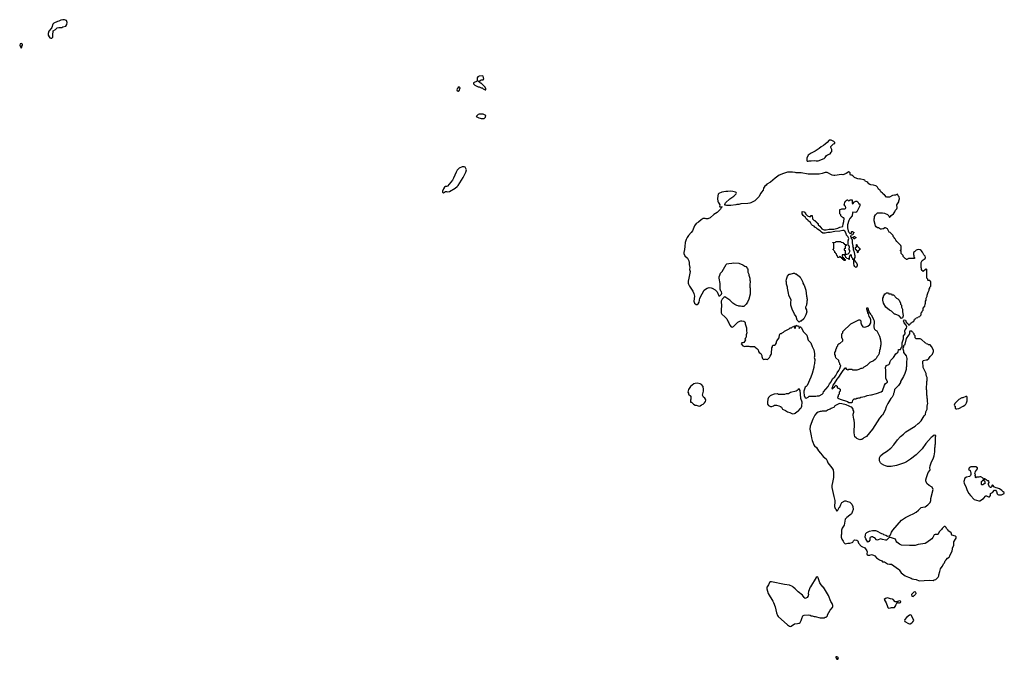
# Model space of a CAD drawing. Header units: inches. Extents: x 2323336 to 2565056, y 902223 to 1020938.
# Tile 12 of 43: x 2428342 to 2448206, y 958545 to 971445. Entities that reach past the tile are written whole.
import ezdxf

# ---------------------------------------------------------------- set-up
doc = ezdxf.new("R2010")
doc.units = ezdxf.units.IN
doc.header["$MEASUREMENT"] = 0
for name, color, linetype in [('C4927', 7, 'Continuous'), ('C4936', 7, 'Continuous'), ('C4937', 7, 'Continuous'), ('C4945', 7, 'Continuous'), ('C4946', 7, 'Continuous')]:
    doc.layers.add(name, color=color, linetype=linetype)

msp = doc.modelspace()

# ---------------------------------------------------------------- linework, layer by layer
at = {"layer": 'C4927', "color": 6, "elevation": 100}
for points in [[(2429210, 971445), (2429170, 971437), (2429130, 971417), (2429102, 971410), (2429030, 971373), (2429008, 971352), (2428991, 971289), (2428975, 971265), (2428930, 971215), (2428919, 971170), (2428918, 971130), (2428937, 971097), (2428950, 971082), (2428970, 971072), (2428990, 971072), (2429008, 971092), (2429013, 971130), (2429009, 971150), (2429014, 971206), (2429019, 971221), (2429064, 971250), (2429097, 971283), (2429130, 971291), (2429190, 971286), (2429210, 971298), (2429270, 971318), (2429294, 971350), (2429299, 971390), (2429288, 971430), (2429245, 971445)], [(2428370, 970968), (2428350, 970958), (2428342, 970930), (2428370, 970874), (2428386, 970890), (2428386, 970910), (2428398, 970930), (2428398, 970950)]]:
    msp.add_lwpolyline(points, close=True, dxfattribs=at)
at = {"layer": 'C4936', "color": 6, "elevation": 100}
for points in [[(2437690, 969538), (2437610, 969538), (2437594, 969530), (2437554, 969490), (2437605, 969465), (2437630, 969462), (2437650, 969452), (2437710, 969454), (2437730, 969474), (2437742, 969478), (2437746, 969510)], [(2437310, 968478), (2437270, 968478), (2437210, 968448), (2437170, 968408), (2437147, 968370), (2437095, 968250), (2437071, 968209), (2436970, 968088), (2436950, 968078), (2436930, 968078), (2436910, 968068), (2436890, 968035), (2436871, 967990), (2436872, 967970), (2436890, 967952), (2436910, 967965), (2436930, 967982), (2436950, 967982), (2436970, 967972), (2437010, 967981), (2437130, 968047), (2437170, 968079), (2437190, 968103), (2437290, 968261), (2437345, 968370), (2437354, 968414), (2437328, 968468)]]:
    msp.add_lwpolyline(points, close=True, dxfattribs=at)
at = {"layer": 'C4937', "color": 6, "elevation": 100}
for points in [[(2437670, 970315), (2437610, 970309), (2437585, 970290), (2437572, 970270), (2437573, 970207), (2437494, 970170), (2437494, 970150), (2437524, 970124), (2437590, 970092), (2437612, 970092), (2437650, 970072), (2437672, 970072), (2437694, 970050), (2437730, 970032), (2437746, 970034), (2437748, 970050), (2437730, 970086), (2437650, 970166), (2437630, 970166), (2437622, 970182), (2437606, 970190), (2437607, 970213), (2437630, 970214), (2437650, 970234), (2437690, 970234), (2437706, 970250), (2437690, 970306)], [(2437210, 970088), (2437190, 970078), (2437167, 970050), (2437163, 970030), (2437170, 970012), (2437190, 970001), (2437216, 970024), (2437224, 970050), (2437228, 970070)]]:
    msp.add_lwpolyline(points, close=True, dxfattribs=at)
at = {"layer": 'C4945', "color": 6, "elevation": 100}
for points in [[(2443416, 960000), (2443412, 959990), (2443413, 959970), (2443439, 959870), (2443536, 959716), (2443549, 959690), (2443582, 959601), (2443610, 959485), (2443628, 959430), (2443642, 959410), (2443830, 959241), (2443870, 959211), (2443890, 959208), (2443909, 959211), (2443970, 959261), (2444034, 959266), (2444070, 959276), (2444089, 959290), (2444109, 959330), (2444119, 959370), (2444140, 959420), (2444149, 959431), (2444170, 959438), (2444250, 959441), (2444290, 959436), (2444310, 959425), (2444330, 959425), (2444370, 959411), (2444390, 959411), (2444490, 959385), (2444570, 959382), (2444590, 959394), (2444610, 959394), (2444636, 959424), (2444640, 959440), (2444690, 959534), (2444738, 959590), (2444748, 959610), (2444749, 959630), (2444734, 959670), (2444709, 959710), (2444657, 959830), (2444620, 959900), (2444557, 959997), (2444554, 960000)], [(2444292, 960000), (2444253, 959910), (2444251, 959871), (2444254, 959850), (2444250, 959828), (2444230, 959795), (2444190, 959775), (2444170, 959789), (2444138, 959838), (2444046, 959906), (2443989, 959970), (2443947, 960000)]]:
    msp.add_lwpolyline(points, dxfattribs=at)
for points in [[(2446390, 959906), (2446334, 959850), (2446338, 959818), (2446370, 959814), (2446387, 959833), (2446402, 959838), (2446407, 959853), (2446426, 959870), (2446422, 959902)], [(2445850, 959782), (2445806, 959774), (2445782, 959750), (2445825, 959685), (2445852, 959610), (2445854, 959590), (2445870, 959574), (2445910, 959585), (2445930, 959592), (2445990, 959592), (2446015, 959630), (2446024, 959656), (2446038, 959670), (2446046, 959690), (2446042, 959702), (2446007, 959707), (2445966, 959750), (2445950, 959758), (2445910, 959762), (2445890, 959775)], [(2446090, 959726), (2446054, 959710), (2446054, 959690), (2446070, 959682), (2446090, 959685), (2446110, 959694), (2446118, 959710), (2446110, 959718)], [(2446310, 959442), (2446290, 959433), (2446231, 959390), (2446201, 959350), (2446191, 959330), (2446202, 959310), (2446270, 959265), (2446290, 959258), (2446310, 959262), (2446340, 959280), (2446360, 959300), (2446378, 959330), (2446335, 959430), (2446330, 959438)], [(2444830, 958597), (2444810, 958595), (2444807, 958590), (2444811, 958570), (2444830, 958545), (2444850, 958551), (2444858, 958570), (2444857, 958577), (2444848, 958590)]]:
    msp.add_lwpolyline(points, close=True, dxfattribs=at)
at = {"layer": 'C4946', "color": 6, "elevation": 100}
for points in [[(2444670, 969018), (2444634, 968966), (2444590, 968938), (2444555, 968905), (2444510, 968879), (2444473, 968847), (2444390, 968793), (2444310, 968752), (2444251, 968710), (2444225, 968650), (2444222, 968610), (2444230, 968594), (2444250, 968594), (2444270, 968602), (2444310, 968598), (2444370, 968605), (2444410, 968598), (2444450, 968598), (2444470, 968605), (2444550, 968642), (2444574, 968646), (2444594, 968666), (2444616, 968704), (2444640, 968720), (2444690, 968742), (2444710, 968774), (2444722, 968778), (2444726, 968790), (2444726, 968830), (2444716, 968856), (2444706, 968870), (2444707, 968887), (2444758, 968942), (2444786, 968950), (2444786, 968970), (2444766, 968990), (2444715, 969015)], [(2445070, 968378), (2445016, 968344), (2444970, 968321), (2444950, 968317), (2444920, 968320), (2444790, 968301), (2444770, 968302), (2444733, 968313), (2444630, 968365), (2444590, 968363), (2444530, 968341), (2444470, 968329), (2444250, 968329), (2444105, 968355), (2444010, 968355), (2443990, 968362), (2443930, 968369), (2443831, 968369), (2443750, 968346), (2443663, 968310), (2443583, 968250), (2443490, 968168), (2443412, 968128), (2443402, 968110), (2443375, 968085), (2443351, 968050), (2443338, 968010), (2443310, 967968), (2443291, 967949), (2443252, 967870), (2443171, 967789), (2443094, 967750), (2443072, 967748), (2443030, 967735), (2442890, 967729), (2442850, 967715), (2442810, 967715), (2442791, 967709), (2442690, 967698), (2442610, 967698), (2442590, 967706), (2442570, 967706), (2442566, 967710), (2442567, 967727), (2442578, 967750), (2442670, 967835), (2442750, 967886), (2442794, 967930), (2442802, 967950), (2442798, 967958), (2442786, 967970), (2442730, 967981), (2442690, 967985), (2442630, 967979), (2442590, 967981), (2442510, 967964), (2442450, 967941), (2442435, 967925), (2442425, 967895), (2442419, 967830), (2442424, 967784), (2442430, 967762), (2442450, 967742), (2442465, 967710), (2442462, 967690), (2442470, 967674), (2442510, 967674), (2442514, 967670), (2442498, 967662), (2442477, 967623), (2442410, 967558), (2442346, 967514), (2442274, 967450), (2442228, 967428), (2442190, 967428), (2442170, 967438), (2442130, 967433), (2442110, 967425), (2442087, 967410), (2442036, 967364), (2441990, 967333), (2441958, 967290), (2441916, 967190), (2441890, 967150), (2441833, 967090), (2441806, 967050), (2441788, 967010), (2441770, 966950), (2441758, 966870), (2441756, 966810), (2441739, 966750), (2441742, 966730), (2441763, 966683), (2441814, 966634), (2441843, 966583), (2441851, 966550), (2441848, 966508), (2441861, 966450), (2441852, 966410), (2441871, 966370), (2441841, 966230), (2441831, 966170), (2441831, 966130), (2441835, 966110), (2441856, 966070), (2441925, 965970), (2441943, 965923), (2441955, 965870), (2441942, 965770), (2441959, 965730), (2441990, 965701), (2442010, 965701), (2442030, 965718), (2442049, 965751), (2442065, 965830), (2442110, 965918), (2442154, 965990), (2442175, 966010), (2442210, 966031), (2442250, 966041), (2442290, 966039), (2442310, 966031), (2442374, 965994), (2442414, 965954), (2442450, 965874), (2442470, 965876), (2442490, 965896), (2442501, 965910), (2442509, 965930), (2442498, 965958), (2442488, 965970), (2442475, 966010), (2442475, 966125), (2442454, 966230), (2442456, 966256), (2442464, 966290), (2442482, 966330), (2442515, 966370), (2442594, 966510), (2442610, 966521), (2442650, 966531), (2442710, 966532), (2442750, 966542), (2442850, 966538), (2442930, 966502), (2442952, 966490), (2442971, 966471), (2442990, 966465), (2443026, 966426), (2443031, 966409), (2443032, 966350), (2443051, 966310), (2443051, 966290), (2443071, 966231), (2443071, 966190), (2443078, 966170), (2443071, 966090), (2443071, 966050), (2443078, 966030), (2443078, 965910), (2443050, 965806), (2443022, 965750), (2442995, 965705), (2442950, 965658), (2442910, 965658), (2442887, 965667), (2442850, 965668), (2442836, 965676), (2442810, 965678), (2442770, 965698), (2442750, 965718), (2442730, 965729), (2442668, 965790), (2442570, 965854), (2442550, 965843), (2442514, 965810), (2442495, 965770), (2442499, 965670), (2442491, 965610), (2442491, 965550), (2442496, 965530), (2442510, 965505), (2442571, 965450), (2442606, 965410), (2442636, 965350), (2442651, 965331), (2442670, 965282), (2442694, 965250), (2442714, 965246), (2442742, 965258), (2442830, 965342), (2442870, 965365), (2442890, 965372), (2442910, 965372), (2442950, 965362), (2442970, 965352), (2442978, 965330), (2442978, 965310), (2443007, 965230), (2443006, 965170), (2443011, 965131), (2442996, 965090), (2442998, 965050), (2442990, 965026), (2442974, 965010), (2442982, 964990), (2442965, 964955), (2442950, 964938), (2442930, 964926), (2442910, 964926), (2442894, 964910), (2442934, 964870), (2442970, 964852), (2442990, 964858), (2443050, 964858), (2443072, 964852), (2443170, 964852), (2443180, 964840), (2443215, 964815), (2443242, 964790), (2443250, 964754), (2443262, 964730), (2443291, 964711), (2443300, 964700), (2443311, 964670), (2443312, 964650), (2443330, 964614), (2443350, 964594), (2443382, 964598), (2443390, 964614), (2443398, 964598), (2443430, 964594), (2443469, 964631), (2443480, 964660), (2443502, 964690), (2443509, 964710), (2443518, 964830), (2443528, 964850), (2443528, 964870), (2443540, 964880), (2443570, 964882), (2443590, 964894), (2443608, 964930), (2443608, 964950), (2443618, 964970), (2443666, 965030), (2443668, 965092), (2443687, 965113), (2443710, 965114), (2443726, 965130), (2443750, 965142), (2443770, 965162), (2443866, 965210), (2443886, 965230), (2443910, 965234), (2443930, 965254), (2443962, 965258), (2443970, 965274), (2443974, 965270), (2443974, 965230), (2443982, 965222), (2443990, 965222), (2443994, 965230), (2443998, 965270), (2444010, 965282), (2444030, 965272), (2444051, 965271), (2444059, 965259), (2444070, 965214), (2444088, 965252), (2444093, 965253), (2444114, 965230), (2444150, 965154), (2444220, 965080), (2444250, 964982), (2444302, 964930), (2444330, 964854), (2444362, 964790), (2444378, 964710), (2444378, 964650), (2444372, 964630), (2444382, 964590), (2444378, 964510), (2444365, 964455), (2444365, 964430), (2444331, 964309), (2444305, 964235), (2444231, 964070), (2444210, 964048), (2444186, 964034), (2444162, 963950), (2444159, 963930), (2444170, 963866), (2444190, 963818), (2444210, 963812), (2444246, 963830), (2444270, 963852), (2444407, 963853), (2444430, 963862), (2444470, 963862), (2444530, 963892), (2444550, 963912), (2444561, 963939), (2444654, 964050), (2444680, 964100), (2444710, 964141), (2444739, 964201), (2444790, 964244), (2444810, 964271), (2444836, 964324), (2444869, 964370), (2444890, 964412), (2444906, 964470), (2444886, 964490), (2444886, 964510), (2444866, 964550), (2444866, 964570), (2444810, 964626), (2444798, 964650), (2444798, 964670), (2444788, 964690), (2444788, 964730), (2444806, 964770), (2444806, 964790), (2444816, 964804), (2444826, 964830), (2444826, 964850), (2444846, 964870), (2444846, 964890), (2444862, 964898), (2444870, 964914), (2444890, 964914), (2444946, 964970), (2444946, 964990), (2444927, 965033), (2444928, 965112), (2444946, 965130), (2444950, 965154), (2445110, 965312), (2445270, 965392), (2445290, 965392), (2445310, 965374), (2445312, 965330), (2445325, 965290), (2445354, 965250), (2445390, 965245), (2445450, 965265), (2445490, 965298), (2445510, 965334), (2445515, 965390), (2445502, 965430), (2445482, 965462), (2445469, 965510), (2445455, 965530), (2445445, 965570), (2445430, 965606), (2445430, 965634), (2445450, 965636), (2445461, 965610), (2445462, 965582), (2445470, 965572), (2445476, 965550), (2445504, 965504), (2445521, 965490), (2445551, 965430), (2445570, 965402), (2445581, 965370), (2445583, 965330), (2445571, 965270), (2445571, 965250), (2445580, 965220), (2445590, 965202), (2445610, 965182), (2445632, 965170), (2445685, 965065), (2445711, 964990), (2445711, 964970), (2445718, 964950), (2445718, 964890), (2445711, 964870), (2445711, 964850), (2445702, 964830), (2445702, 964810), (2445685, 964775), (2445682, 964710), (2445662, 964670), (2445642, 964650), (2445622, 964610), (2445602, 964590), (2445570, 964568), (2445494, 964530), (2445430, 964468), (2445370, 964438), (2445350, 964418), (2445334, 964410), (2445310, 964408), (2445274, 964390), (2445230, 964378), (2445150, 964378), (2445130, 964388), (2445070, 964388), (2445050, 964378), (2445026, 964390), (2445010, 964426), (2445004, 964416), (2444990, 964414), (2444949, 964371), (2444908, 964312), (2444863, 964237), (2444827, 964193), (2444775, 964105), (2444749, 964071), (2444740, 964040), (2444725, 964010), (2444730, 964002), (2444746, 964010), (2444746, 964014), (2444780, 964040), (2444790, 964054), (2444802, 964058), (2444806, 964070), (2444812, 964072), (2444818, 964058), (2444833, 964053), (2444834, 964030), (2444850, 964014), (2444873, 964013), (2444878, 963998), (2444892, 963992), (2444892, 963950), (2444878, 963942), (2444874, 963930), (2444874, 963890), (2444854, 963870), (2444852, 963848), (2444842, 963830), (2444850, 963814), (2444894, 963790), (2445042, 963742), (2445070, 963728), (2445130, 963727), (2445146, 963730), (2445148, 963770), (2445180, 963800), (2445210, 963802), (2445228, 963812), (2445250, 963812), (2445270, 963822), (2445290, 963822), (2445309, 963831), (2445390, 963845), (2445436, 963864), (2445510, 963878), (2445530, 963878), (2445630, 963905), (2445723, 963937), (2445750, 963962), (2445789, 964071), (2445809, 964111), (2445847, 964133), (2445848, 964150), (2445819, 964210), (2445814, 964230), (2445818, 964370), (2445809, 964430), (2445813, 964450), (2445830, 964471), (2445875, 964490), (2445890, 964505), (2445906, 964554), (2445920, 964580), (2445970, 964632), (2446016, 964704), (2446050, 964734), (2446062, 964738), (2446070, 964794), (2446110, 964794), (2446130, 964842), (2446143, 964857), (2446145, 964925), (2446169, 965010), (2446175, 965070), (2446203, 965110), (2446206, 965130), (2446198, 965150), (2446197, 965170), (2446205, 965190), (2446233, 965227), (2446239, 965250), (2446224, 965284), (2446189, 965330), (2446174, 965370), (2446176, 965384), (2446189, 965391), (2446210, 965385), (2446227, 965347), (2446257, 965317), (2446270, 965294), (2446290, 965294), (2446302, 965298), (2446306, 965310), (2446322, 965318), (2446330, 965334), (2446342, 965338), (2446350, 965354), (2446370, 965354), (2446386, 965370), (2446386, 965390), (2446402, 965398), (2446406, 965410), (2446422, 965418), (2446430, 965434), (2446462, 965438), (2446470, 965454), (2446502, 965458), (2446507, 965473), (2446526, 965490), (2446526, 965530), (2446546, 965550), (2446546, 965570), (2446566, 965590), (2446566, 965630), (2446606, 965670), (2446607, 965707), (2446618, 965730), (2446618, 965770), (2446628, 965790), (2446629, 965831), (2446648, 965870), (2446649, 965890), (2446668, 965950), (2446688, 965990), (2446688, 966010), (2446706, 966030), (2446706, 966050), (2446726, 966070), (2446726, 966150), (2446722, 966162), (2446707, 966167), (2446702, 966182), (2446670, 966186), (2446666, 966190), (2446666, 966210), (2446646, 966230), (2446646, 966410), (2446630, 966418), (2446614, 966410), (2446570, 966366), (2446550, 966386), (2446538, 966410), (2446538, 966430), (2446528, 966450), (2446528, 966550), (2446549, 966591), (2446608, 966630), (2446617, 966650), (2446610, 966675), (2446583, 966703), (2446555, 966755), (2446530, 966788), (2446507, 966807), (2446470, 966809), (2446430, 966795), (2446397, 966763), (2446374, 966750), (2446373, 966713), (2446382, 966690), (2446382, 966662), (2446394, 966650), (2446393, 966627), (2446270, 966626), (2446258, 966622), (2446250, 966606), (2446227, 966607), (2446222, 966622), (2446207, 966627), (2446166, 966670), (2446166, 966690), (2446126, 966730), (2446126, 966770), (2446122, 966782), (2446108, 966790), (2446122, 966798), (2446126, 966810), (2446126, 966870), (2446118, 966890), (2446038, 966970), (2446020, 967000), (2446008, 967010), (2446006, 967026), (2445988, 967030), (2445986, 967050), (2445966, 967070), (2445966, 967090), (2445906, 967150), (2445883, 967163), (2445850, 967226), (2445810, 967248), (2445793, 967247), (2445770, 967228), (2445753, 967227), (2445730, 967218), (2445710, 967218), (2445665, 967245), (2445650, 967249), (2445624, 967270), (2445609, 967290), (2445582, 967390), (2445578, 967430), (2445588, 967450), (2445590, 967474), (2445610, 967512), (2445650, 967552), (2445750, 967551), (2445790, 967542), (2445850, 967514), (2445874, 967490), (2445890, 967454), (2445910, 967474), (2445923, 967497), (2445970, 967532), (2445999, 967570), (2446014, 967606), (2446035, 967630), (2446042, 967650), (2446038, 967710), (2446078, 967770), (2446078, 967790), (2446089, 967830), (2446086, 967870), (2446066, 967890), (2446050, 967926), (2446012, 967908), (2445990, 967908), (2445950, 967898), (2445890, 967868), (2445828, 967868), (2445786, 967910), (2445758, 967930), (2445748, 967948), (2445716, 967976), (2445700, 968000), (2445669, 968029), (2445648, 968070), (2445628, 968090), (2445617, 968097), (2445566, 968110), (2445510, 968113), (2445490, 968121), (2445472, 968132), (2445450, 968159), (2445430, 968174), (2445404, 968184), (2445390, 968206), (2445370, 968218), (2445310, 968226), (2445290, 968238), (2445269, 968229), (2445230, 968242), (2445185, 968265), (2445150, 968298), (2445130, 968308), (2445106, 968310), (2445098, 968330), (2445096, 968356), (2445086, 968370)], [(2445150, 967734), (2445187, 967773), (2445210, 967782), (2445230, 967782), (2445250, 967772), (2445270, 967734), (2445290, 967734), (2445292, 967690), (2445231, 967569), (2445210, 967558), (2445150, 967566), (2445142, 967550), (2445134, 967490), (2445090, 967438), (2445070, 967398), (2445045, 967310), (2445045, 967245), (2445056, 967190), (2445066, 967166), (2445085, 967145), (2445090, 967134), (2445122, 967138), (2445126, 967170), (2445130, 967174), (2445153, 967173), (2445158, 967158), (2445174, 967150), (2445158, 967142), (2445153, 967107), (2445118, 967102), (2445113, 967087), (2445102, 967078), (2445102, 967070), (2445114, 967050), (2445114, 967030), (2445134, 967010), (2445134, 966950), (2445145, 966905), (2445154, 966890), (2445145, 966870), (2445154, 966850), (2445154, 966810), (2445180, 966760), (2445182, 966710), (2445192, 966692), (2445191, 966649), (2445174, 966630), (2445174, 966610), (2445178, 966598), (2445191, 966591), (2445194, 966570), (2445215, 966555), (2445235, 966510), (2445237, 966490), (2445234, 966466), (2445230, 966458), (2445210, 966449), (2445190, 966470), (2445179, 966490), (2445169, 966531), (2445167, 966587), (2445162, 966602), (2445148, 966610), (2445148, 966630), (2445128, 966650), (2445122, 966690), (2445110, 966708), (2445092, 966690), (2445074, 966650), (2445074, 966610), (2445070, 966606), (2445062, 966622), (2445030, 966626), (2445022, 966642), (2445007, 966647), (2445002, 966682), (2444987, 966687), (2444982, 966702), (2444970, 966706), (2444938, 966702), (2444934, 966690), (2444938, 966658), (2444953, 966653), (2444958, 966638), (2444973, 966633), (2444978, 966618), (2444994, 966610), (2444993, 966587), (2444970, 966586), (2444962, 966602), (2444947, 966607), (2444942, 966622), (2444927, 966627), (2444922, 966642), (2444907, 966647), (2444902, 966662), (2444890, 966666), (2444878, 966662), (2444870, 966646), (2444847, 966647), (2444842, 966682), (2444826, 966690), (2444822, 966722), (2444807, 966727), (2444802, 966742), (2444786, 966750), (2444786, 966770), (2444766, 966790), (2444762, 966802), (2444748, 966808), (2444750, 966814), (2444762, 966818), (2444766, 966830), (2444766, 966930), (2444762, 966942), (2444747, 966947), (2444747, 966953), (2444802, 966958), (2444810, 966974), (2444910, 966974), (2444918, 966958), (2444953, 966953), (2444958, 966938), (2444973, 966933), (2444978, 966918), (2445010, 966914), (2445014, 966910), (2445014, 966890), (2444998, 966882), (2444994, 966870), (2444994, 966830), (2444978, 966822), (2444974, 966810), (2444978, 966798), (2444994, 966790), (2444994, 966730), (2444998, 966718), (2445030, 966714), (2445056, 966724), (2445076, 966744), (2445088, 966770), (2445088, 966790), (2445079, 966810), (2445082, 966870), (2445065, 966885), (2445054, 966914), (2445058, 966982), (2445068, 967030), (2445048, 967070), (2445021, 967101), (2445016, 967136), (2444990, 967182), (2444970, 967193), (2444950, 967193), (2444890, 967179), (2444787, 967173), (2444690, 967153), (2444647, 967153), (2444590, 967139), (2444570, 967137), (2444542, 967142), (2444518, 967158), (2444490, 967189), (2444440, 967220), (2444410, 967248), (2444383, 967263), (2444370, 967278), (2444336, 967296), (2444316, 967316), (2444295, 967355), (2444270, 967378), (2444250, 967386), (2444240, 967400), (2444209, 967429), (2444195, 967455), (2444150, 967498), (2444129, 967530), (2444126, 967570), (2444130, 967574), (2444173, 967573), (2444178, 967558), (2444194, 967550), (2444194, 967530), (2444234, 967490), (2444250, 967482), (2444270, 967474), (2444290, 967474), (2444302, 967478), (2444306, 967494), (2444333, 967493), (2444334, 967430), (2444370, 967394), (2444393, 967393), (2444398, 967378), (2444413, 967373), (2444418, 967358), (2444433, 967353), (2444438, 967338), (2444453, 967333), (2444454, 967310), (2444484, 967284), (2444527, 967227), (2444550, 967212), (2444570, 967206), (2444610, 967206), (2444670, 967219), (2444770, 967221), (2444850, 967239), (2444890, 967261), (2444950, 967274), (2444955, 967330), (2444970, 967374), (2444978, 967438), (2444970, 967446), (2444947, 967447), (2444942, 967462), (2444930, 967466), (2444906, 967490), (2444906, 967510), (2444887, 967533), (2444887, 967607), (2444890, 967614), (2444916, 967624), (2444930, 967634), (2444990, 967634), (2445002, 967638), (2445006, 967650), (2445002, 967682), (2444987, 967687), (2444982, 967702), (2444966, 967710), (2444982, 967718), (2444987, 967773), (2445002, 967778), (2445007, 967793), (2445022, 967798), (2445027, 967813), (2445050, 967814), (2445058, 967798), (2445070, 967794), (2445082, 967798), (2445090, 967814), (2445130, 967814), (2445134, 967810), (2445134, 967750), (2445138, 967738)], [(2445190, 967026), (2445167, 967027), (2445162, 967042), (2445146, 967050), (2445162, 967058), (2445170, 967074), (2445193, 967073), (2445198, 967058), (2445214, 967050), (2445198, 967042)], [(2445250, 966746), (2445246, 966750), (2445242, 966782), (2445227, 966787), (2445222, 966802), (2445206, 966810), (2445206, 966850), (2445222, 966858), (2445226, 966870), (2445226, 966910), (2445230, 966914), (2445234, 966910), (2445238, 966878), (2445253, 966873), (2445258, 966858), (2445273, 966853), (2445278, 966838), (2445294, 966830), (2445293, 966807), (2445278, 966802), (2445273, 966787), (2445258, 966782), (2445254, 966750)], [(2443990, 966322), (2444010, 966322), (2444045, 966285), (2444070, 966272), (2444085, 966245), (2444102, 966230), (2444142, 966150), (2444142, 966130), (2444160, 966100), (2444171, 966090), (2444172, 966070), (2444191, 966030), (2444192, 966010), (2444202, 965990), (2444212, 965870), (2444222, 965850), (2444222, 965830), (2444231, 965810), (2444231, 965789), (2444222, 965770), (2444222, 965730), (2444212, 965710), (2444212, 965688), (2444194, 965650), (2444194, 965630), (2444212, 965592), (2444213, 965573), (2444222, 965550), (2444205, 965490), (2444162, 965410), (2444110, 965366), (2444090, 965366), (2444070, 965348), (2444030, 965388), (2444010, 965458), (2443970, 965506), (2443924, 965610), (2443922, 965630), (2443902, 965690), (2443902, 965750), (2443908, 965790), (2443859, 965890), (2443854, 965930), (2443829, 966030), (2443829, 966050), (2443809, 966110), (2443809, 966149), (2443804, 966170), (2443809, 966210), (2443827, 966253), (2443830, 966274), (2443868, 966312), (2443887, 966313), (2443950, 966331), (2443970, 966331)], [(2445890, 965914), (2445930, 965914), (2445938, 965898), (2445970, 965894), (2446034, 965830), (2446057, 965817), (2446082, 965790), (2446114, 965730), (2446114, 965710), (2446134, 965690), (2446134, 965650), (2446152, 965610), (2446152, 965550), (2446160, 965520), (2446163, 965470), (2446150, 965429), (2446130, 965421), (2446088, 965470), (2446007, 965507), (2445990, 965508), (2445930, 965568), (2445888, 965590), (2445815, 965650), (2445770, 965726), (2445758, 965790), (2445758, 965830), (2445768, 965850), (2445768, 965870), (2445787, 965893), (2445790, 965914), (2445810, 965914), (2445830, 965934), (2445870, 965934), (2445878, 965918)], [(2446310, 965166), (2446298, 965162), (2446294, 965150), (2446293, 965107), (2446270, 965086), (2446224, 965016), (2446199, 964901), (2446190, 964878), (2446175, 964865), (2446170, 964848), (2446158, 964830), (2446158, 964810), (2446171, 964769), (2446172, 964730), (2446225, 964665), (2446241, 964610), (2446231, 964530), (2446231, 964450), (2446225, 964430), (2446225, 964390), (2446196, 964310), (2446171, 964250), (2446115, 964145), (2446110, 964128), (2446070, 964068), (2445994, 963990), (2445992, 963968), (2445982, 963950), (2445982, 963930), (2445972, 963908), (2445970, 963886), (2445942, 963830), (2445917, 963803), (2445857, 963703), (2445825, 963635), (2445805, 963570), (2445751, 963470), (2445730, 963458), (2445685, 963410), (2445550, 963188), (2445424, 963036), (2445374, 963010), (2445354, 962990), (2445330, 962978), (2445310, 962978), (2445290, 962969), (2445230, 962998), (2445215, 963015), (2445188, 963030), (2445175, 963110), (2445182, 963310), (2445178, 963370), (2445169, 963389), (2445158, 963470), (2445158, 963490), (2445168, 963530), (2445167, 963547), (2445158, 963570), (2445158, 963590), (2445131, 963631), (2445100, 963640), (2445074, 963654), (2445015, 963675), (2444930, 963700), (2444890, 963702), (2444870, 963698), (2444790, 963658), (2444771, 963629), (2444710, 963602), (2444690, 963589), (2444650, 963575), (2444610, 963549), (2444530, 963549), (2444510, 963542), (2444490, 963542), (2444450, 963529), (2444418, 963510), (2444386, 963470), (2444343, 963390), (2444291, 963250), (2444283, 963190), (2444287, 963150), (2444310, 963050), (2444315, 963010), (2444330, 962958), (2444346, 962926), (2444360, 962870), (2444378, 962850), (2444419, 962819), (2444458, 962750), (2444501, 962701), (2444530, 962660), (2444550, 962638), (2444609, 962589), (2444630, 962550), (2444646, 962506), (2444727, 962407), (2444751, 962370), (2444763, 962303), (2444763, 962210), (2444737, 962110), (2444728, 962050), (2444727, 962010), (2444756, 961890), (2444765, 961830), (2444787, 961750), (2444787, 961710), (2444779, 961650), (2444781, 961630), (2444792, 961590), (2444814, 961570), (2444814, 961550), (2444830, 961534), (2444850, 961554), (2444876, 961604), (2444890, 961614), (2444908, 961670), (2444928, 961710), (2444990, 961742), (2445010, 961742), (2445045, 961725), (2445070, 961722), (2445090, 961712), (2445130, 961672), (2445151, 961630), (2445158, 961570), (2445138, 961510), (2445120, 961480), (2445091, 961450), (2445030, 961404), (2444998, 961370), (2444976, 961250), (2444938, 961190), (2444923, 961150), (2444919, 961070), (2444914, 961046), (2444915, 961010), (2444930, 960970), (2444957, 960930), (2444970, 960898), (2444990, 960878), (2444997, 960877), (2445050, 960885), (2445090, 960885), (2445138, 960902), (2445149, 960911), (2445162, 960938), (2445186, 960954), (2445231, 960951), (2445250, 960932), (2445262, 960890), (2445318, 960830), (2445330, 960821), (2445394, 960794), (2445431, 960730), (2445436, 960710), (2445432, 960672), (2445442, 960650), (2445450, 960645), (2445490, 960645), (2445530, 960658), (2445570, 960645), (2445592, 960630), (2445630, 960591), (2445691, 960551), (2445732, 960532), (2445750, 960514), (2445790, 960514), (2445851, 960471), (2445890, 960465), (2445930, 960467), (2446070, 960366), (2446086, 960350), (2446125, 960290), (2446150, 960266), (2446208, 960228), (2446270, 960201), (2446330, 960185), (2446350, 960171), (2446382, 960162), (2446430, 960156), (2446490, 960131), (2446690, 960141), (2446770, 960138), (2446790, 960145), (2446823, 960157), (2446870, 960202), (2446882, 960230), (2446882, 960250), (2446906, 960314), (2446919, 960370), (2446929, 960390), (2446959, 960421), (2446982, 960470), (2447002, 960490), (2447015, 960530), (2447030, 960552), (2447058, 960582), (2447092, 960608), (2447109, 960630), (2447154, 960730), (2447164, 960770), (2447164, 960790), (2447185, 960850), (2447190, 960914), (2447218, 960970), (2447234, 960990), (2447233, 961013), (2447218, 961030), (2447146, 961050), (2447134, 961094), (2447110, 961118), (2447089, 961129), (2447070, 961158), (2447043, 961183), (2447030, 961206), (2447010, 961226), (2446990, 961226), (2446950, 961186), (2446937, 961163), (2446890, 961118), (2446874, 961070), (2446855, 961065), (2446810, 961063), (2446790, 961054), (2446761, 960999), (2446744, 960976), (2446640, 960900), (2446610, 960884), (2446470, 960859), (2446410, 960843), (2446290, 960842), (2446130, 960849), (2446090, 960870), (2446041, 960910), (2446025, 960930), (2446008, 960970), (2445970, 960979), (2445910, 961004), (2445881, 960999), (2445830, 960949), (2445810, 960949), (2445750, 960962), (2445710, 960978), (2445650, 960948), (2445630, 960955), (2445592, 960992), (2445570, 961005), (2445550, 961014), (2445530, 961014), (2445510, 961009), (2445501, 960999), (2445496, 960990), (2445494, 960946), (2445470, 960918), (2445450, 960906), (2445415, 960975), (2445402, 961010), (2445403, 961057), (2445415, 961085), (2445430, 961102), (2445489, 961131), (2445550, 961146), (2445610, 961145), (2445630, 961138), (2445726, 961086), (2445755, 961075), (2445770, 961062), (2445814, 961050), (2445850, 961032), (2445890, 961034), (2445910, 961054), (2445929, 961110), (2445954, 961150), (2446129, 961350), (2446210, 961404), (2446307, 961453), (2446370, 961479), (2446430, 961515), (2446475, 961550), (2446530, 961605), (2446565, 961615), (2446610, 961618), (2446660, 961660), (2446708, 961710), (2446722, 961750), (2446722, 961790), (2446769, 961970), (2446750, 962018), (2446689, 962049), (2446642, 962090), (2446625, 962145), (2446625, 962165), (2446634, 962210), (2446670, 962312), (2446702, 962350), (2446709, 962370), (2446706, 962410), (2446713, 962450), (2446737, 962530), (2446769, 962590), (2446794, 962650), (2446802, 962730), (2446802, 962810), (2446809, 962830), (2446809, 962870), (2446815, 962890), (2446818, 963030), (2446826, 963050), (2446822, 963062), (2446790, 963066), (2446751, 963029), (2446730, 963018), (2446624, 962896), (2446550, 962789), (2446430, 962669), (2446315, 962585), (2446232, 962530), (2446192, 962510), (2446030, 962453), (2445923, 962437), (2445850, 962437), (2445810, 962445), (2445778, 962458), (2445729, 962489), (2445708, 962510), (2445688, 962550), (2445688, 962610), (2445708, 962650), (2445763, 962697), (2445826, 962734), (2445917, 962803), (2445979, 962870), (2446050, 962972), (2446110, 963042), (2446175, 963085), (2446218, 963130), (2446408, 963250), (2446470, 963302), (2446490, 963312), (2446530, 963352), (2446590, 963454), (2446616, 963484), (2446623, 963537), (2446648, 963592), (2446649, 963650), (2446662, 963710), (2446656, 963736), (2446655, 963790), (2446649, 963810), (2446649, 963850), (2446642, 963870), (2446642, 963970), (2446635, 963990), (2446644, 964150), (2446649, 964170), (2446648, 964228), (2446636, 964256), (2446628, 964290), (2446628, 964310), (2446568, 964430), (2446562, 964550), (2446570, 964572), (2446630, 964585), (2446650, 964585), (2446685, 964615), (2446710, 964652), (2446758, 964702), (2446775, 964750), (2446775, 964775), (2446762, 964810), (2446736, 964856), (2446710, 964886), (2446670, 964888), (2446662, 964902), (2446630, 964906), (2446622, 964922), (2446610, 964926), (2446536, 964996), (2446507, 965007), (2446426, 965010), (2446408, 965028), (2446406, 965070), (2446386, 965090), (2446386, 965110), (2446367, 965127), (2446362, 965142), (2446347, 965147), (2446342, 965162)], [(2442010, 964113), (2441970, 964109), (2441942, 964098), (2441878, 964050), (2441838, 963990), (2441822, 963930), (2441832, 963912), (2441834, 963890), (2441882, 963850), (2441885, 963810), (2441882, 963790), (2441872, 963770), (2441874, 963734), (2441894, 963730), (2441934, 963690), (2441970, 963672), (2441990, 963671), (2442050, 963651), (2442070, 963658), (2442100, 963680), (2442130, 963692), (2442160, 963720), (2442176, 963744), (2442182, 963770), (2442175, 963790), (2442162, 963810), (2442135, 963835), (2442116, 963870), (2442137, 963950), (2442137, 963990), (2442129, 964049), (2442095, 964090), (2442070, 964101)], [(2444070, 963998), (2444050, 963989), (2444030, 963968), (2444010, 963955), (2443895, 963925), (2443850, 963901), (2443802, 963898), (2443770, 963889), (2443652, 963888), (2443630, 963898), (2443565, 963895), (2443506, 963874), (2443481, 963859), (2443450, 963828), (2443435, 963790), (2443427, 963730), (2443430, 963694), (2443450, 963662), (2443490, 963642), (2443515, 963645), (2443550, 963658), (2443570, 963671), (2443611, 963671), (2443657, 963657), (2443690, 963645), (2443710, 963632), (2443732, 963590), (2443790, 963566), (2443830, 963536), (2443882, 963522), (2443930, 963498), (2443970, 963501), (2443990, 963511), (2444030, 963545), (2444048, 963552), (2444094, 963606), (2444110, 963616), (2444124, 963650), (2444125, 963730), (2444103, 963803), (2444091, 963890), (2444089, 963969)], [(2447450, 963846), (2447430, 963846), (2447370, 963818), (2447350, 963818), (2447290, 963788), (2447210, 963706), (2447194, 963670), (2447198, 963658), (2447212, 963652), (2447214, 963610), (2447230, 963594), (2447250, 963594), (2447290, 963605), (2447378, 963650), (2447408, 963670), (2447429, 963691), (2447443, 963717), (2447456, 963756), (2447458, 963830)], [(2447630, 962428), (2447530, 962428), (2447506, 962414), (2447482, 962390), (2447490, 962374), (2447514, 962350), (2447524, 962324), (2447534, 962310), (2447534, 962270), (2447522, 962250), (2447505, 962235), (2447443, 962217), (2447410, 962198), (2447391, 962130), (2447399, 962090), (2447428, 962028), (2447455, 961950), (2447487, 961890), (2447521, 961850), (2447598, 961770), (2447690, 961741), (2447710, 961741), (2447788, 961790), (2447830, 961842), (2447850, 961842), (2447890, 961822), (2447910, 961822), (2447926, 961850), (2447926, 961890), (2447966, 961910), (2448010, 961954), (2448030, 961954), (2448051, 961931), (2448064, 961884), (2448074, 961870), (2448090, 961862), (2448150, 961862), (2448206, 961890), (2448206, 961910), (2448183, 961923), (2448159, 961950), (2448110, 961985), (2448070, 961999), (2448042, 962002), (2448010, 962018), (2447970, 962066), (2447954, 962050), (2447954, 962030), (2447934, 962010), (2447926, 962010), (2447910, 962026), (2447886, 962070), (2447888, 962090), (2447898, 962110), (2447896, 962136), (2447887, 962147), (2447868, 962148), (2447850, 962166), (2447827, 962167), (2447822, 962182), (2447810, 962186), (2447798, 962182), (2447794, 962170), (2447794, 962150), (2447814, 962130), (2447813, 962087), (2447790, 962086), (2447770, 962066), (2447750, 962066), (2447746, 962070), (2447748, 962130), (2447762, 962138), (2447767, 962153), (2447782, 962158), (2447786, 962170), (2447782, 962202), (2447730, 962228), (2447710, 962228), (2447690, 962218), (2447642, 962218), (2447630, 962208), (2447626, 962210), (2447626, 962230), (2447618, 962250), (2447626, 962270), (2447606, 962290), (2447616, 962304), (2447626, 962330), (2447666, 962390), (2447666, 962410)]]:
    msp.add_lwpolyline(points, close=True, dxfattribs=at)
for points in [[(2443947, 960000), (2443932, 960012), (2443870, 960043), (2443770, 960054), (2443510, 960106), (2443490, 960105), (2443470, 960092), (2443452, 960050), (2443420, 960010), (2443416, 960000)], [(2444554, 960000), (2444510, 960049), (2444485, 960085), (2444453, 960190), (2444444, 960204), (2444430, 960209), (2444410, 960193), (2444296, 960010), (2444292, 960000)]]:
    msp.add_lwpolyline(points, dxfattribs=at)

doc.saveas('drawing.dxf')
